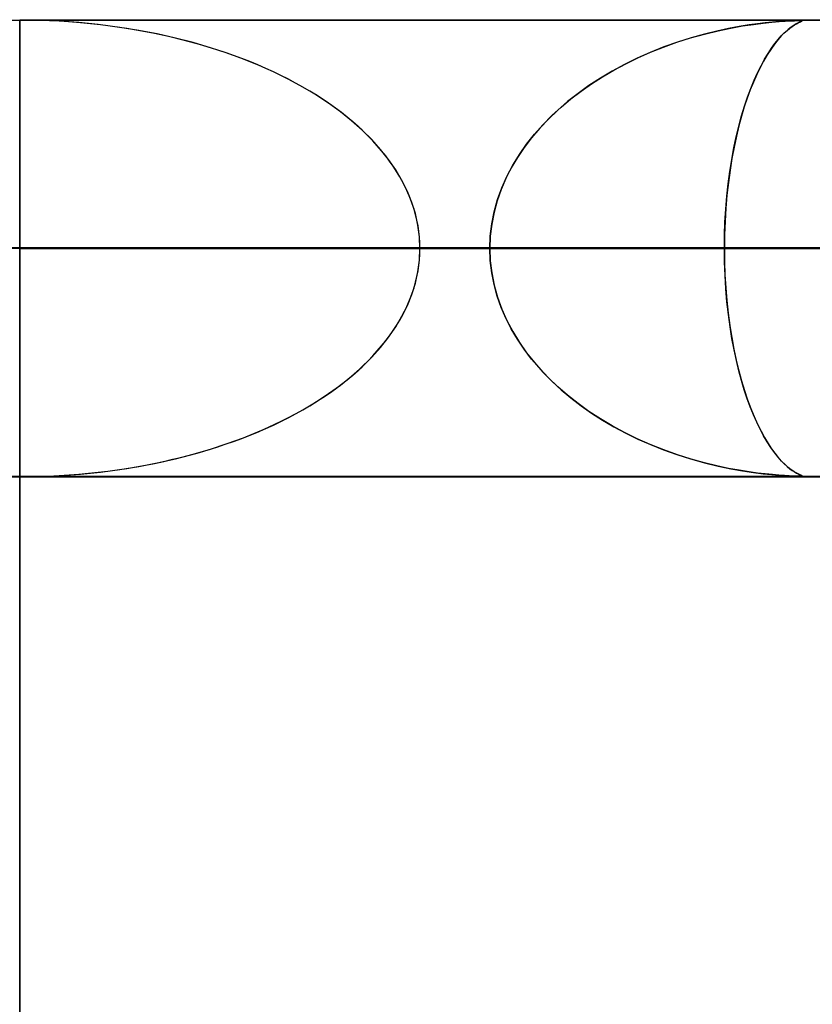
# Model space of a CAD drawing. Header units: millimetres. Extents: x -790 to 790, y -924 to 924.
# Tile 25 of 48: x 0 to 17, y 902 to 924. Entities that reach past the tile are written whole.
import ezdxf

# ---------------------------------------------------------------- set-up
doc = ezdxf.new("R2010")
doc.units = ezdxf.units.MM
doc.layers.add('HIDDEN', color=7, linetype='Continuous')
doc.layers.add('THICK', color=7, linetype='Continuous')

msp = doc.modelspace()

# ---------------------------------------------------------------- linework, layer by layer
at = {"layer": 'HIDDEN'}
for p, q in [((-677, 923.99), (0, 923.99)), ((0, 923.98), (-329.536, 923.98)), ((0, 924), (0, 39)), ((0, 918.99), (0, 923.99)), ((0, 923.99), (344.621, 923.99)), ((0, 923.99), (677, 923.99)), ((0, 923.99), (344.621, 923.99)), ((0, 918.99), (0, 923.98)), ((0, 918.99), (0, 923.98)), ((0, 918.99), (0, 923.98)), ((0, 918.99), (0, 923.98)), ((0, 918.99), (0, 923.98)), ((0, 918.99), (0, 923.98)), ((0, 918.99), (0, 923.98)), ((0, 918.99), (0, 923.98)), ((0, 918.99), (0, 923.98)), ((0, 918.99), (0, 923.98)), ((0, 918.99), (0, 923.98)), ((0, 918.99), (0, 923.98)), ((0, 918.99), (0, 923.98)), ((0, 918.99), (0, 923.98)), ((0, 918.99), (0, 923.98)), ((0, 918.99), (0, 923.98)), ((0, 918.99), (0, 923.98)), ((0, 918.99), (0, 923.98)), ((0, 918.99), (0, 923.98)), ((329.536, 923.98), (0, 923.98)), ((16.159, 923.91), (15.971, 923.884)), ((16.069, 923.898), (16.283, 923.925)), ((16.327, 923.93), (16.159, 923.91)), ((16.283, 923.925), (16.472, 923.944)), ((16.482, 923.945), (16.327, 923.93)), ((16.472, 923.944), (16.631, 923.958)), ((16.622, 923.957), (16.482, 923.945)), ((16.746, 923.966), (16.622, 923.957)), ((16.631, 923.958), (16.765, 923.967)), ((16.851, 923.972), (16.746, 923.966)), ((16.765, 923.967), (16.877, 923.973)), ((16.934, 923.976), (16.851, 923.972)), ((16.877, 923.973), (16.968, 923.977)), ((16.998, 923.978), (16.934, 923.976)), ((17.001, 923.906), (16.951, 923.875)), ((16.967, 923.885), (17.01, 923.91)), ((16.968, 923.977), (17.037, 923.979)), ((17.048, 923.98), (16.998, 923.978)), ((17.044, 923.928), (17.001, 923.906)), ((17.01, 923.91), (17.048, 923.93)), ((17.037, 923.979), (17.086, 923.98)), ((17.079, 923.945), (17.044, 923.928)), ((17.086, 923.98), (17.048, 923.98)), ((17.048, 923.93), (17.081, 923.946)), ((17.107, 923.957), (17.079, 923.945)), ((17.081, 923.946), (17.108, 923.958)), ((17.086, 923.98), (17.117, 923.979)), ((17.112, 923.98), (17.086, 923.98)), ((17.127, 923.967), (17.107, 923.957)), ((17.108, 923.958), (17.127, 923.967)), ((17.129, 923.978), (17.112, 923.98)), ((17.117, 923.979), (17.134, 923.977)), ((17.137, 923.973), (17.127, 923.967)), ((17.127, 923.967), (17.136, 923.972)), ((17.137, 923.976), (17.129, 923.978)), ((17.134, 923.977), (17.137, 923.973)), ((17.136, 923.972), (17.137, 923.976)), ((14.693, 923.601), (14.998, 923.686)), ((14.997, 923.686), (14.707, 923.605)), ((15.269, 923.752), (14.997, 923.686)), ((14.998, 923.686), (15.292, 923.757)), ((15.524, 923.807), (15.269, 923.752)), ((15.292, 923.757), (15.571, 923.815)), ((15.759, 923.85), (15.524, 923.807)), ((15.571, 923.815), (15.83, 923.862)), ((15.971, 923.884), (15.759, 923.85)), ((15.83, 923.862), (16.069, 923.898)), ((16.678, 923.643), (16.744, 923.71)), ((16.76, 923.726), (16.686, 923.653)), ((16.744, 923.71), (16.806, 923.766)), ((16.83, 923.787), (16.76, 923.726)), ((16.806, 923.766), (16.864, 923.814)), ((16.893, 923.836), (16.83, 923.787)), ((16.864, 923.814), (16.918, 923.853)), ((16.951, 923.875), (16.893, 923.836)), ((16.918, 923.853), (16.967, 923.885)), ((14.1, 923.401), (14.393, 923.506)), ((14.405, 923.51), (14.103, 923.402)), ((14.393, 923.506), (14.693, 923.601)), ((14.707, 923.605), (14.405, 923.51)), ((16.464, 923.376), (16.537, 923.477)), ((16.607, 923.565), (16.526, 923.463)), ((16.537, 923.477), (16.609, 923.566)), ((16.686, 923.653), (16.607, 923.565)), ((16.609, 923.566), (16.678, 923.643)), ((13.809, 923.285), (13.523, 923.158)), ((13.539, 923.166), (13.816, 923.288)), ((14.103, 923.402), (13.809, 923.285)), ((13.816, 923.288), (14.1, 923.401)), ((16.311, 923.134), (16.388, 923.262)), ((16.446, 923.35), (16.366, 923.227)), ((16.388, 923.262), (16.464, 923.376)), ((16.526, 923.463), (16.446, 923.35)), ((13.523, 923.158), (13.245, 923.022)), ((13.271, 923.035), (13.539, 923.166)), ((16.289, 923.094), (16.213, 922.951)), ((16.234, 922.992), (16.311, 923.134)), ((16.366, 923.227), (16.289, 923.094)), ((12.976, 922.876), (12.716, 922.722)), ((12.763, 922.751), (13.012, 922.897)), ((13.245, 923.022), (12.976, 922.876)), ((13.012, 922.897), (13.271, 923.035)), ((16.083, 922.672), (16.158, 922.838)), ((16.213, 922.951), (16.139, 922.798)), ((16.158, 922.838), (16.234, 922.992)), ((12.716, 922.722), (12.466, 922.559)), ((12.523, 922.597), (12.763, 922.751)), ((16.068, 922.635), (15.998, 922.463)), ((16.011, 922.495), (16.083, 922.672)), ((16.139, 922.798), (16.068, 922.635)), ((12.071, 922.266), (12.293, 922.436)), ((12.466, 922.559), (12.227, 922.387)), ((12.293, 922.436), (12.523, 922.597)), ((15.998, 922.463), (15.932, 922.281)), ((15.941, 922.306), (16.011, 922.495)), ((11.998, 922.207), (11.782, 922.019)), ((11.857, 922.087), (12.071, 922.266)), ((12.227, 922.387), (11.998, 922.207)), ((15.932, 922.281), (15.868, 922.089)), ((15.874, 922.105), (15.941, 922.306)), ((11.782, 922.019), (11.578, 921.824)), ((11.652, 921.898), (11.857, 922.087)), ((15.868, 922.089), (15.807, 921.886)), ((15.81, 921.893), (15.874, 922.105)), ((11.578, 921.824), (11.387, 921.623)), ((11.457, 921.699), (11.652, 921.898)), ((15.749, 921.67), (15.81, 921.893)), ((15.807, 921.886), (15.749, 921.672)), ((11.387, 921.623), (11.21, 921.415)), ((11.273, 921.491), (11.457, 921.699)), ((15.693, 921.436), (15.749, 921.67)), ((15.749, 921.672), (15.695, 921.446)), ((11.21, 921.415), (11.047, 921.2)), ((11.1, 921.274), (11.273, 921.491)), ((15.641, 921.193), (15.693, 921.436)), ((15.695, 921.446), (15.644, 921.21)), ((11.047, 921.2), (10.898, 920.98)), ((10.942, 921.047), (11.1, 921.274)), ((15.594, 920.94), (15.641, 921.193)), ((15.644, 921.21), (15.598, 920.963)), ((10.898, 920.98), (10.764, 920.753)), ((10.797, 920.812), (10.942, 921.047)), ((15.552, 920.678), (15.594, 920.94)), ((15.598, 920.963), (15.556, 920.705)), ((10.764, 920.753), (10.646, 920.521)), ((10.669, 920.569), (10.797, 920.812)), ((15.516, 920.408), (15.552, 920.678)), ((15.556, 920.705), (15.519, 920.437)), ((10.646, 920.521), (10.543, 920.282)), ((10.557, 920.318), (10.669, 920.569)), ((10.543, 920.282), (10.456, 920.035)), ((10.464, 920.06), (10.557, 920.318)), ((15.486, 920.131), (15.516, 920.408)), ((15.519, 920.437), (15.488, 920.16)), ((10.456, 920.035), (10.387, 919.782)), ((10.39, 919.795), (10.464, 920.06)), ((15.462, 919.85), (15.486, 920.131)), ((15.488, 920.16), (15.464, 919.874)), ((15.445, 919.566), (15.462, 919.85)), ((15.464, 919.874), (15.446, 919.582)), ((10.387, 919.782), (10.336, 919.523)), ((10.337, 919.528), (10.39, 919.795)), ((10.305, 919.259), (10.337, 919.528)), ((10.336, 919.523), (10.305, 919.257)), ((15.446, 919.582), (15.435, 919.287)), ((15.435, 919.279), (15.445, 919.566)), ((10.294, 918.99), (10.305, 919.259)), ((10.305, 919.257), (10.294, 918.99)), ((15.435, 919.287), (15.431, 918.99)), ((15.431, 918.99), (15.435, 919.279)), ((0, 918.99), (-328.035, 918.99)), ((0, 918.99), (-310.676, 918.99)), ((0, 918.99), (-293.317, 918.99)), ((0, 918.99), (-275.958, 918.99)), ((0, 918.99), (-258.599, 918.99)), ((0, 918.99), (-241.24, 918.99)), ((0, 918.99), (-223.88, 918.99)), ((0, 918.99), (-206.521, 918.99)), ((0, 918.99), (-189.161, 918.99)), ((0, 918.99), (-171.801, 918.99)), ((0, 918.99), (-154.441, 918.99)), ((0, 918.99), (-137.08, 918.99)), ((0, 918.99), (-119.718, 918.99)), ((0, 918.99), (-102.356, 918.99)), ((0, 918.99), (-84.992, 918.99)), ((0, 918.99), (-67.625, 918.99)), ((0, 918.99), (-50.252, 918.99)), ((0, 918.99), (-32.866, 918.99)), ((0, 918.99), (-15.431, 918.99)), ((0, 918.99), (32.866, 918.99)), ((27.772, 918.99), (0, 918.99)), ((0, 914), (0, 918.99)), ((32.866, 918.99), (0, 918.99)), ((0, 918.99), (27.772, 918.99)), ((0, 918.99), (50.252, 918.99)), ((45.166, 918.99), (0, 918.99)), ((0, 914), (0, 918.99)), ((50.252, 918.99), (0, 918.99)), ((0, 918.99), (45.166, 918.99)), ((0, 918.99), (67.625, 918.99)), ((62.541, 918.99), (0, 918.99)), ((0, 914), (0, 918.99)), ((67.625, 918.99), (0, 918.99)), ((0, 918.99), (62.541, 918.99)), ((0, 918.99), (84.992, 918.99)), ((79.909, 918.99), (0, 918.99)), ((0, 914), (0, 918.99)), ((84.992, 918.99), (0, 918.99)), ((0, 918.99), (79.909, 918.99)), ((0, 918.99), (102.356, 918.99)), ((97.274, 918.99), (0, 918.99)), ((0, 914), (0, 918.99)), ((102.356, 918.99), (0, 918.99)), ((0, 918.99), (97.274, 918.99)), ((0, 918.99), (119.718, 918.99)), ((114.637, 918.99), (0, 918.99)), ((0, 914), (0, 918.99)), ((119.718, 918.99), (0, 918.99)), ((0, 918.99), (114.637, 918.99)), ((0, 918.99), (137.08, 918.99)), ((131.999, 918.99), (0, 918.99)), ((0, 914), (0, 918.99)), ((137.08, 918.99), (0, 918.99)), ((0, 918.99), (131.999, 918.99)), ((0, 918.99), (154.441, 918.99)), ((149.36, 918.99), (0, 918.99)), ((0, 914), (0, 918.99)), ((154.441, 918.99), (0, 918.99)), ((0, 918.99), (149.36, 918.99)), ((0, 918.99), (171.801, 918.99)), ((166.72, 918.99), (0, 918.99)), ((0, 914), (0, 918.99)), ((171.801, 918.99), (0, 918.99)), ((0, 918.99), (166.72, 918.99)), ((0, 918.99), (189.161, 918.99)), ((184.08, 918.99), (0, 918.99)), ((0, 914), (0, 918.99)), ((189.161, 918.99), (0, 918.99)), ((0, 918.99), (184.08, 918.99)), ((0, 918.99), (206.521, 918.99)), ((201.44, 918.99), (0, 918.99)), ((0, 914), (0, 918.99)), ((206.521, 918.99), (0, 918.99)), ((0, 918.99), (201.44, 918.99)), ((0, 918.99), (223.88, 918.99)), ((218.8, 918.99), (0, 918.99)), ((0, 914), (0, 918.99)), ((223.88, 918.99), (0, 918.99)), ((0, 918.99), (218.8, 918.99)), ((0, 918.99), (241.24, 918.99)), ((236.159, 918.99), (0, 918.99)), ((0, 914), (0, 918.99)), ((241.24, 918.99), (0, 918.99)), ((0, 918.99), (236.159, 918.99)), ((0, 918.99), (258.599, 918.99)), ((253.518, 918.99), (0, 918.99)), ((0, 914), (0, 918.99)), ((258.599, 918.99), (0, 918.99)), ((0, 918.99), (253.518, 918.99)), ((0, 918.99), (275.958, 918.99)), ((270.877, 918.99), (0, 918.99)), ((0, 914), (0, 918.99)), ((275.958, 918.99), (0, 918.99)), ((0, 918.99), (270.877, 918.99)), ((0, 918.99), (293.317, 918.99)), ((288.236, 918.99), (0, 918.99)), ((0, 914), (0, 918.99)), ((293.317, 918.99), (0, 918.99)), ((0, 918.99), (288.236, 918.99)), ((0, 918.99), (310.676, 918.99)), ((305.595, 918.99), (0, 918.99)), ((0, 914), (0, 918.99)), ((310.676, 918.99), (0, 918.99)), ((0, 918.99), (305.595, 918.99)), ((0, 918.99), (328.035, 918.99)), ((322.954, 918.99), (0, 918.99)), ((0, 914), (0, 918.99)), ((328.035, 918.99), (0, 918.99)), ((0, 918.99), (322.954, 918.99)), ((0, 918.99), (15.431, 918.99)), ((10.294, 918.99), (0, 918.99)), ((0, 914), (0, 918.99)), ((15.431, 918.99), (0, 918.99)), ((0, 918.99), (10.294, 918.99)), ((0, 913.99), (0, 918.99)), ((10.294, 918.99), (0, 918.99)), ((0, 918.99), (10.294, 918.99)), ((8.766, 918.99), (18.902, 918.99)), ((8.766, 918.99), (28.677, 918.99)), ((28.677, 918.99), (8.766, 918.99)), ((18.902, 918.99), (8.766, 918.99)), ((10.305, 918.723), (10.294, 918.99)), ((10.294, 918.99), (10.305, 918.721)), ((15.431, 918.99), (15.435, 918.701)), ((15.435, 918.693), (15.431, 918.99)), ((27.772, 918.99), (15.431, 918.99)), ((15.431, 918.99), (27.772, 918.99)), ((10.336, 918.457), (10.305, 918.723)), ((10.305, 918.721), (10.337, 918.452)), ((15.435, 918.701), (15.445, 918.414)), ((15.446, 918.398), (15.435, 918.693)), ((10.387, 918.198), (10.336, 918.457)), ((10.337, 918.452), (10.39, 918.185)), ((15.445, 918.414), (15.462, 918.13)), ((15.464, 918.106), (15.446, 918.398)), ((10.456, 917.945), (10.387, 918.198)), ((10.39, 918.185), (10.464, 917.92)), ((15.462, 918.13), (15.486, 917.849)), ((15.488, 917.82), (15.464, 918.106)), ((10.543, 917.698), (10.456, 917.945)), ((10.464, 917.92), (10.557, 917.662)), ((10.646, 917.459), (10.543, 917.698)), ((10.557, 917.662), (10.669, 917.411)), ((15.486, 917.849), (15.516, 917.572)), ((15.519, 917.543), (15.488, 917.82)), ((10.764, 917.227), (10.646, 917.459)), ((15.516, 917.572), (15.552, 917.302)), ((15.556, 917.275), (15.519, 917.543)), ((10.669, 917.411), (10.797, 917.168)), ((10.898, 917), (10.764, 917.227)), ((15.552, 917.302), (15.594, 917.04)), ((15.598, 917.017), (15.556, 917.275)), ((10.797, 917.168), (10.942, 916.933)), ((11.047, 916.78), (10.898, 917)), ((15.594, 917.04), (15.641, 916.787)), ((15.644, 916.77), (15.598, 917.017)), ((10.942, 916.933), (11.1, 916.706)), ((15.641, 916.787), (15.693, 916.544)), ((11.21, 916.565), (11.047, 916.78)), ((11.1, 916.706), (11.273, 916.489)), ((15.695, 916.534), (15.644, 916.77)), ((11.387, 916.357), (11.21, 916.565)), ((11.273, 916.489), (11.457, 916.281)), ((11.578, 916.156), (11.387, 916.357)), ((15.693, 916.544), (15.749, 916.31)), ((15.749, 916.308), (15.695, 916.534)), ((11.457, 916.281), (11.652, 916.082)), ((11.782, 915.961), (11.578, 916.156)), ((15.749, 916.31), (15.81, 916.087)), ((15.807, 916.094), (15.749, 916.308)), ((11.652, 916.082), (11.857, 915.893)), ((11.998, 915.773), (11.782, 915.961)), ((15.868, 915.891), (15.807, 916.094)), ((15.81, 916.087), (15.874, 915.875)), ((11.857, 915.893), (12.071, 915.714)), ((12.227, 915.593), (11.998, 915.773)), ((12.071, 915.714), (12.293, 915.544)), ((15.932, 915.699), (15.868, 915.891)), ((15.874, 915.875), (15.941, 915.674)), ((12.466, 915.421), (12.227, 915.593)), ((12.293, 915.544), (12.523, 915.383)), ((15.998, 915.517), (15.932, 915.699)), ((15.941, 915.674), (16.011, 915.485)), ((16.068, 915.345), (15.998, 915.517)), ((12.716, 915.258), (12.466, 915.421)), ((12.523, 915.383), (12.763, 915.229)), ((16.011, 915.485), (16.083, 915.308)), ((16.139, 915.182), (16.068, 915.345)), ((16.083, 915.308), (16.158, 915.142)), ((12.976, 915.104), (12.716, 915.258)), ((12.763, 915.229), (13.012, 915.083)), ((13.245, 914.958), (12.976, 915.104)), ((13.012, 915.083), (13.271, 914.945)), ((16.213, 915.029), (16.139, 915.182)), ((16.158, 915.142), (16.234, 914.988)), ((13.523, 914.822), (13.245, 914.958)), ((13.271, 914.945), (13.539, 914.814)), ((16.289, 914.886), (16.213, 915.029)), ((16.234, 914.988), (16.311, 914.846)), ((16.366, 914.753), (16.289, 914.886)), ((16.311, 914.846), (16.388, 914.718)), ((13.809, 914.695), (13.523, 914.822)), ((13.539, 914.814), (13.816, 914.692)), ((14.103, 914.578), (13.809, 914.695)), ((13.816, 914.692), (14.1, 914.579)), ((16.446, 914.63), (16.366, 914.753)), ((16.388, 914.718), (16.464, 914.604)), ((16.526, 914.517), (16.446, 914.63)), ((14.1, 914.579), (14.393, 914.474)), ((14.405, 914.47), (14.103, 914.578)), ((14.393, 914.474), (14.693, 914.379)), ((14.707, 914.375), (14.405, 914.47)), ((16.464, 914.604), (16.537, 914.503)), ((16.607, 914.415), (16.526, 914.517)), ((16.537, 914.503), (16.609, 914.414)), ((16.686, 914.327), (16.607, 914.415)), ((16.609, 914.414), (16.678, 914.337)), ((14.693, 914.379), (14.998, 914.294)), ((14.997, 914.294), (14.707, 914.375)), ((15.269, 914.228), (14.997, 914.294)), ((14.998, 914.294), (15.292, 914.223)), ((15.524, 914.173), (15.269, 914.228)), ((15.292, 914.223), (15.571, 914.165)), ((16.678, 914.337), (16.744, 914.27)), ((16.76, 914.254), (16.686, 914.327)), ((16.744, 914.27), (16.806, 914.214)), ((16.83, 914.193), (16.76, 914.254)), ((16.806, 914.214), (16.864, 914.166)), ((-677, 913.99), (0, 913.99)), ((-344.621, 913.99), (0, 913.99)), ((-344.621, 913.99), (0, 913.99)), ((-329.536, 914), (0, 914)), ((0, 914), (329.536, 914)), ((0, 913.99), (344.621, 913.99)), ((0, 913.99), (677, 913.99)), ((0, 913.99), (344.621, 913.99)), ((15.759, 914.13), (15.524, 914.173)), ((15.571, 914.165), (15.83, 914.118)), ((15.971, 914.096), (15.759, 914.13)), ((15.83, 914.118), (16.069, 914.082)), ((16.159, 914.07), (15.971, 914.096)), ((16.069, 914.082), (16.283, 914.055)), ((16.327, 914.05), (16.159, 914.07)), ((16.283, 914.055), (16.472, 914.036)), ((16.482, 914.035), (16.327, 914.05)), ((16.472, 914.036), (16.631, 914.022)), ((16.622, 914.023), (16.482, 914.035)), ((16.746, 914.014), (16.622, 914.023)), ((16.631, 914.022), (16.765, 914.013)), ((16.851, 914.008), (16.746, 914.014)), ((16.765, 914.013), (16.877, 914.007)), ((16.893, 914.144), (16.83, 914.193)), ((16.934, 914.004), (16.851, 914.008)), ((16.864, 914.166), (16.918, 914.127)), ((16.877, 914.007), (16.968, 914.003)), ((16.951, 914.105), (16.893, 914.144)), ((16.918, 914.127), (16.967, 914.095)), ((16.998, 914.002), (16.934, 914.004)), ((17.001, 914.074), (16.951, 914.105)), ((16.967, 914.095), (17.01, 914.07)), ((16.968, 914.003), (17.037, 914.001)), ((17.048, 914), (16.998, 914.002)), ((17.044, 914.052), (17.001, 914.074)), ((17.01, 914.07), (17.048, 914.05)), ((17.037, 914.001), (17.086, 914)), ((17.079, 914.035), (17.044, 914.052)), ((17.048, 914.05), (17.081, 914.034)), ((17.086, 914), (17.048, 914)), ((17.107, 914.023), (17.079, 914.035)), ((17.081, 914.034), (17.108, 914.022)), ((17.086, 914), (17.117, 914.001)), ((17.112, 914), (17.086, 914)), ((17.127, 914.013), (17.107, 914.023)), ((17.108, 914.022), (17.127, 914.013)), ((17.129, 914.002), (17.112, 914)), ((17.117, 914.001), (17.134, 914.003)), ((17.127, 914.013), (17.136, 914.008)), ((17.137, 914.007), (17.127, 914.013)), ((17.137, 914.004), (17.129, 914.002)), ((17.134, 914.003), (17.137, 914.007)), ((17.136, 914.008), (17.137, 914.004))]:
    msp.add_line(p, q, dxfattribs=at)
for major_axis, start_param, end_param in [((-8.766, 0), -1.570796, 0), ((8.766, 0), 0, 1.570796), ((-8.766, 0), -3.141593, -1.570796), ((-8.766, 0), 0, 1.570796), ((-8.766, 0), 1.570796, 3.141593), ((8.766, 0), -1.570796, 0)]:
    msp.add_ellipse((0, 918.99), major_axis=major_axis, ratio=0.57039, start_param=start_param, end_param=end_param, dxfattribs=at)
at = {"layer": 'THICK'}
for p, q in [((0, 924), (732, 924)), ((0, 919), (0, 924)), ((0, 919), (-732, 919)), ((0, 34), (0, 919)), ((732, 919), (0, 919))]:
    msp.add_line(p, q, dxfattribs=at)

doc.saveas('drawing.dxf')
